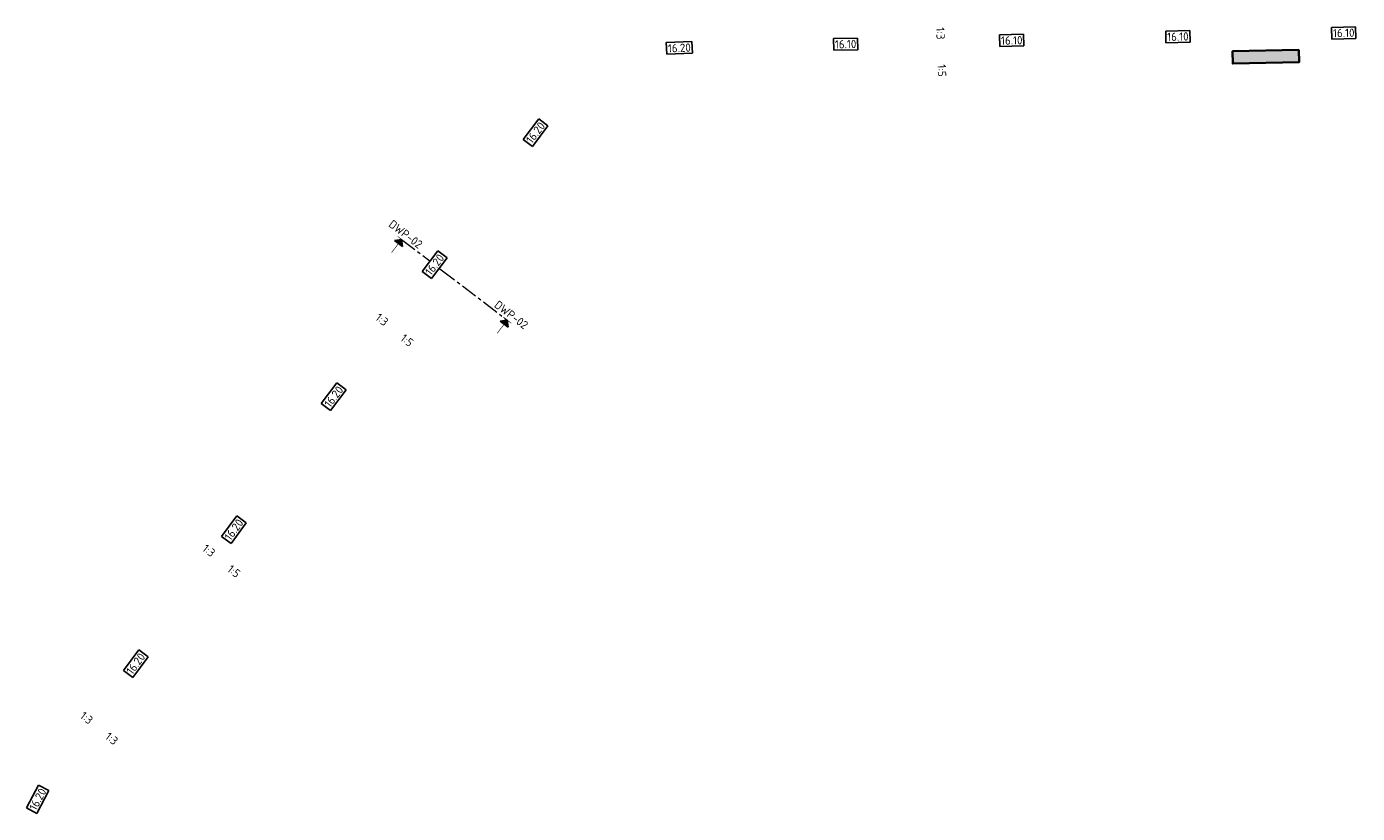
# Model space of a CAD drawing. Header units: metres. Extents: x 202569 to 203401, y 395930 to 396557.
# Tile 2 of 4: x 202569 to 202969, y 396320 to 396557. Entities that reach past the tile are written whole.
import ezdxf
from ezdxf.enums import TextEntityAlignment as Align

# ---------------------------------------------------------------- set-up
doc = ezdxf.new("R2010")
doc.units = ezdxf.units.M
doc.linetypes.add('XX-CENTER', pattern=[8, 5, -1, 1, -1])
for name, color, linetype, lineweight in [('N-WA-IE-TERREINAFSCHEIDING_RASTERHEKWERK-G', 20, 'IE-TERREINAFSCHEIDING-KUNSTMATIG-OPEN', 35), ('N-WE-AM-KILOMETRERING-T25', 7, 'Continuous', 25), ('X-XX-AL-T25', 7, 'Continuous', 25), ('X-XX-AL-VERWIJZING_DOORSNEDE-G', 7, 'XX-CENTER', 18)]:
    doc.layers.add(name, color=color, linetype=linetype, lineweight=lineweight)
doc.styles.add('NLCS-ISO', font='NLCS-ISO.ttf')
doc.styles.get("Standard").update_dxf_attribs({"font": 'arial.ttf'})
doc.linetypes.add('IE-TERREINAFSCHEIDING-KUNSTMATIG-OPEN', pattern='A,7,-1.5,[67,NLCS.shx,S=0.75,R=0,X=0,Y=0],-1.5', length=10)

# ---------------------------------------------------------------- blocks, each defined once
blk = doc.blocks.new('pijldrsn')
blk.add_hatch(color=256).paths.add_polyline_path([(-3, -3), (0, 0), (3, -3)])
for p, q in [((-3, -3), (0, 0)), ((0, 0), (3, -3)), ((0, 0), (0, -3)), ((0, 0), (0, 0)), ((0, 0), (0, 0)), ((0, 0), (0, 0)), ((3, -3), (-3, -3))]:
    blk.add_line(p, q)
at = {"const_width": 0.35}
for points in [[(-3, 0), (3, 0)], [(0, 0), (0, -10)]]:
    blk.add_lwpolyline(points, dxfattribs=at)
at = {"flags": 11}
for tag, p in [('TEXTHG', (0.02, -71.78)), ('TEXTAT', (0, -65))]:
    blk.add_attdef(tag, text='', height=5, dxfattribs=at).set_placement(p, align=Align.TOP_CENTER)

msp = doc.modelspace()

# ---------------------------------------------------------------- hatches: boundary and pattern name
at = {"layer": 'N-WA-IE-TERREINAFSCHEIDING_RASTERHEKWERK-G', "transparency": 33554559}
h = msp.add_hatch(color=256, dxfattribs=at)
h.dxf.hatch_style = 1
h.paths.add_polyline_path([(202951.63, 396549.71), (202951.71, 396545.96), (202931.71, 396545.51), (202931.63, 396549.26)])

# ---------------------------------------------------------------- linework, layer by layer
at = {"layer": 'N-WA-IE-TERREINAFSCHEIDING_RASTERHEKWERK-G', "elevation": 16.1, "flags": 128}
msp.add_lwpolyline([(202951.63, 396549.71), (202951.71, 396545.96), (202931.71, 396545.51), (202931.63, 396549.26)], close=True, dxfattribs=at)
at = {"layer": 'X-XX-AL-VERWIJZING_DOORSNEDE-G'}
msp.add_lwpolyline([(202681.63, 396492.6), (202693.55, 396483.49), (202713.41, 396468.31)], dxfattribs=at)

# ---------------------------------------------------------------- block references
at = {"layer": 'X-XX-AL-T25', "xscale": 0.5, "yscale": 0.5, "zscale": 0.5}
for p, rotation in [((202681.63, 396492.6), 322.6198241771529), ((202713.41, 396468.31), 322.6198241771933)]:
    msp.add_blockref('pijldrsn', p, dxfattribs=dict(at, rotation=rotation))

# ---------------------------------------------------------------- texts
at = {"layer": 'N-WE-AM-KILOMETRERING-T25', "char_height": 2.5, "attachment_point": 5, "style": 'NLCS-ISO', "bg_fill": 3, "box_fill_scale": 1.2, "bg_fill_color": 256, "bg_fill_true_color": 13158600, "bg_fill_transparency": 0}
for s, insert, width, rotation in [('16.10', (202815.21, 396551.38), 6.3125, 1.2933), ('16.10', (202865.2, 396552.51), 6.3125, 1.2933), ('16.10', (202915.19, 396553.64), 6.3125, 1.2933), ('16.10', (202965.1, 396554.77), 6.3125, 1.2933), ('16.20', (202765.18, 396550.24), 6.8175, 2.4242), ('16.20', (202721.92, 396524.74), 6.8175, 52.6198), ('16.20', (202661.21, 396445.28), 6.8175, 52.6198), ('16.20', (202631.17, 396405.24), 6.8175, 53.7799), ('16.20', (202601.63, 396364.9), 6.8175, 53.7799), ('16.20', (202572.16, 396324.08), 6.8175, 62.0687)]:
    msp.add_mtext(s, dxfattribs=dict(at, insert=insert, width=width, rotation=rotation))
at = {"layer": 'N-WE-AM-KILOMETRERING-T25', "color": 7, "linetype": 'Continuous', "lineweight": 25, "char_height": 2.5, "width": 2.4244, "attachment_point": 5, "style": 'NLCS-ISO', "bg_fill": 3, "box_fill_scale": 1.2, "bg_fill_color": 256, "bg_fill_true_color": 13158600, "bg_fill_transparency": 0}
for s, insert, rotation in [('1:3', (202843.76, 396554.62), 272.2611), ('1:5', (202844.19, 396543.43, 15.32), 272.2611), ('1:3', (202675.71, 396468.47, -15.79), 321.7475), ('1:5', (202683.25, 396462.23, 15.18), 321.7475), ('1:5', (202631.18, 396392.72, 30.97), 321.7475), ('1:3', (202586.84, 396348.59), 321.7475), ('1:3', (202594.38, 396342.35, 30.97), 321.7475)]:
    msp.add_mtext(s, dxfattribs=dict(at, insert=insert, rotation=rotation))
at = {"layer": 'X-XX-AL-T25', "char_height": 2.5, "attachment_point": 8, "rotation": 322.6198, "style": 'NLCS-ISO'}
for insert in [(202682.09, 396493.19), (202713.87, 396468.91)]:
    msp.add_mtext('DWP-02', dxfattribs=dict(at, insert=insert))

# ---------------------------------------------------------------- next in the draw order: linework, layer by layer
at = {"layer": 'N-WE-AM-KILOMETRERING-T25'}
for p, q in [((202818.8, 396553.21), (202811.55, 396553.05)), ((202811.55, 396553.05), (202811.63, 396549.55)), ((202818.88, 396549.71), (202818.8, 396553.21)), ((202868.78, 396554.34), (202861.54, 396554.18)), ((202861.54, 396554.18), (202861.62, 396550.68)), ((202868.86, 396550.84), (202868.78, 396554.34)), ((202918.77, 396555.47), (202911.52, 396555.31)), ((202911.52, 396555.31), (202911.6, 396551.81)), ((202918.85, 396551.97), (202918.77, 396555.47)), ((202968.68, 396556.6), (202961.43, 396556.43)), ((202961.43, 396556.43), (202961.51, 396552.93)), ((202961.51, 396552.93), (202968.76, 396553.1)), ((202968.76, 396553.1), (202968.68, 396556.6)), ((202768.97, 396552.15), (202761.23, 396551.83)), ((202761.23, 396551.83), (202761.38, 396548.33)), ((202769.12, 396548.66), (202768.97, 396552.15)), ((202811.63, 396549.55), (202818.88, 396549.71)), ((202861.62, 396550.68), (202868.86, 396550.84)), ((202911.6, 396551.81), (202918.85, 396551.97)), ((202761.38, 396548.33), (202769.12, 396548.66)), ((202722.88, 396528.88), (202718.17, 396522.72)), ((202720.96, 396520.6), (202725.66, 396526.75)), ((202725.66, 396526.75), (202722.88, 396528.88)), ((202718.17, 396522.72), (202720.96, 396520.6)), ((202662.17, 396449.42), (202657.46, 396443.26)), ((202664.95, 396447.29), (202662.17, 396449.42)), ((202660.25, 396441.13), (202664.95, 396447.29)), ((202657.46, 396443.26), (202660.25, 396441.13)), ((202632.05, 396409.4), (202627.47, 396403.15)), ((202634.88, 396407.33), (202632.05, 396409.4)), ((202630.3, 396401.08), (202634.88, 396407.33)), ((202627.47, 396403.15), (202630.3, 396401.08)), ((202602.51, 396369.06), (202597.93, 396362.81)), ((202605.33, 396366.99), (202602.51, 396369.06)), ((202600.75, 396360.74), (202605.33, 396366.99)), ((202597.93, 396362.81), (202600.75, 396360.74)), ((202572.42, 396328.33), (202568.79, 396321.48)), ((202571.89, 396319.84), (202575.52, 396326.69)), ((202575.52, 396326.69), (202572.42, 396328.33)), ((202568.79, 396321.48), (202571.89, 396319.84))]:
    msp.add_line(p, q, dxfattribs=at)

# ---------------------------------------------------------------- next in the draw order: texts
at = {"layer": 'N-WE-AM-KILOMETRERING-T25', "insert": (202691.56, 396485.01), "char_height": 2.5, "width": 6.8175, "attachment_point": 5, "rotation": 52.6198, "style": 'NLCS-ISO', "bg_fill": 3, "box_fill_scale": 1.2, "bg_fill_color": 256, "bg_fill_true_color": 13158600, "bg_fill_transparency": 0}
msp.add_mtext('16.20', dxfattribs=at)

# ---------------------------------------------------------------- next in the draw order: linework, layer by layer
at = {"layer": 'N-WE-AM-KILOMETRERING-T25'}
for p, q in [((202692.52, 396489.15), (202687.82, 396482.99)), ((202695.31, 396487.02), (202692.52, 396489.15)), ((202690.6, 396480.87), (202695.31, 396487.02)), ((202687.82, 396482.99), (202690.6, 396480.87))]:
    msp.add_line(p, q, dxfattribs=at)

# ---------------------------------------------------------------- next in the draw order: texts
at = {"layer": 'N-WE-AM-KILOMETRERING-T25', "color": 7, "linetype": 'Continuous', "lineweight": 25, "insert": (202623.64, 396398.96), "char_height": 2.5, "width": 2.4244, "attachment_point": 5, "rotation": 321.7475, "style": 'NLCS-ISO', "bg_fill": 3, "box_fill_scale": 1.2, "bg_fill_color": 256, "bg_fill_true_color": 13158600, "bg_fill_transparency": 0}
msp.add_mtext('1:3', dxfattribs=at)

doc.saveas('drawing.dxf')
